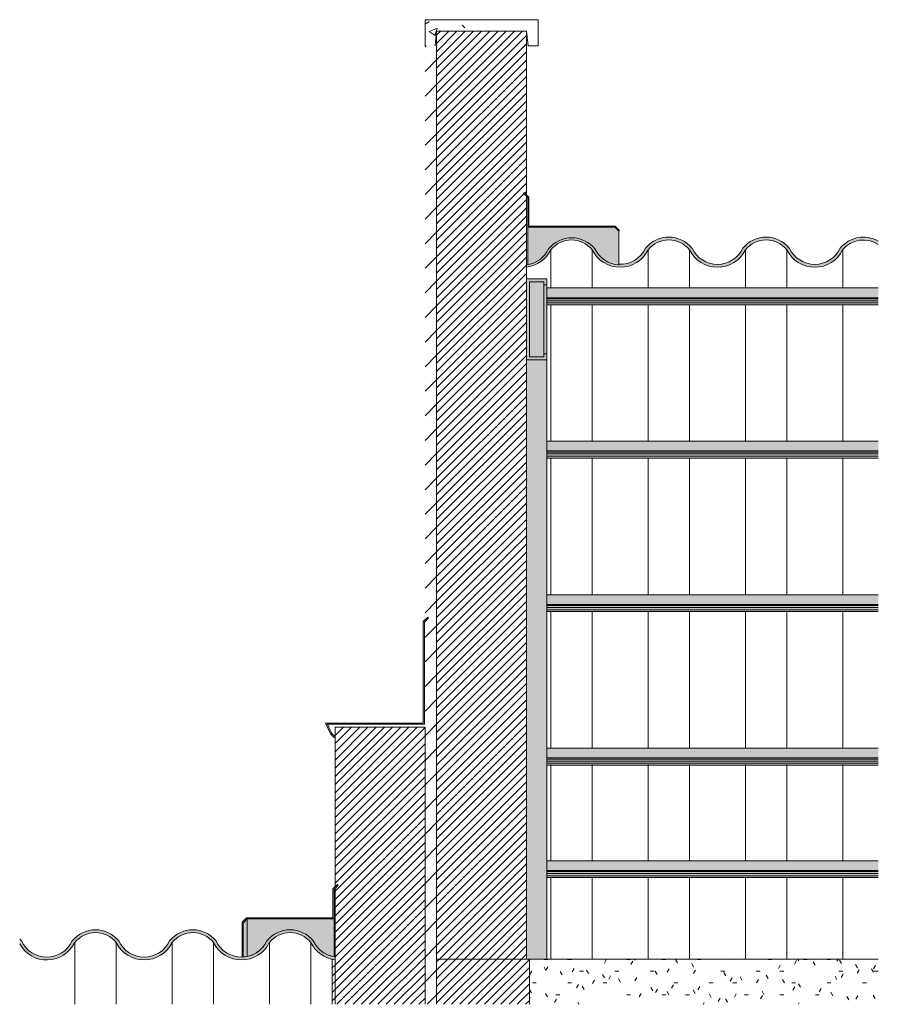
# Model space of a CAD drawing. Header units: metres. Extents: x -28.2 to -1.6, y -1.6 to 5.9.
# Tile 88 of 88: x -3.1 to -1.6, y 2.6 to 4.3. Entities that reach past the tile are written whole.
import ezdxf

# ---------------------------------------------------------------- set-up
doc = ezdxf.new("R2010")
doc.units = ezdxf.units.M
doc.layers.add('A-DETL', color=7, linetype='Continuous', lineweight=5, true_color=0x00a600)
for name, color, linetype, lineweight in [('A-DETL-GENF', 7, 'Continuous', 5), ('A-FLOR', 7, 'Continuous', 5), ('A-FLOR-PATT', 7, 'Continuous', 50), ('A-ROOF', 7, 'Continuous', 5), ('A-WALL-PATT', 7, 'Continuous', 5), ('I-WALL', 7, 'Continuous', 5)]:
    doc.layers.add(name, color=color, linetype=linetype, lineweight=lineweight)
pattern_1 = [(45, (1.288233, 2.812), (-0.007071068, 0.007071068), [])]

# ---------------------------------------------------------------- blocks, each defined once
blk = doc.blocks.new('LONGARINA_STEEL_FRAME - LONGARINA_STEEL_FRAME-1917798-D - Chamada de detalhe 1 Copiar 1 Copiar 1')
at = {"layer": 'A-ROOF', "true_color": 0x4b4b4b}
blk.add_hatch(color=251, dxfattribs=at).paths.add_polyline_path([(-18.08, 3.6835), (-18.045, 3.6835), (-18.045, 3.6937), (-18.05, 3.6937), (-18.05, 3.6886), (-18.075, 3.6886), (-18.075, 3.818), (-18.05, 3.818), (-18.05, 3.813), (-18.045, 3.813), (-18.045, 3.8231), (-18.08, 3.8231), (-18.08, 3.7202)])
at = {"layer": 'A-ROOF', "true_color": 0xd1d1d1}
for points in [[(-18.05, 3.6886), (-18.05, 3.818), (-18.075, 3.818), (-18.075, 3.6886)], [(-18.045, 3.6937), (-18.045, 3.813), (-18.05, 3.813), (-18.05, 3.6937)], [(-17.6589, 3.7906), (-17.4739, 3.7906), (-17.4739, 3.8074), (-18.045, 3.8074), (-18.045, 3.7906), (-17.8438, 3.7906)], [(-17.6589, 3.7886), (-17.4739, 3.7886), (-17.4739, 3.7906), (-18.045, 3.7906), (-18.045, 3.7886), (-17.8438, 3.7886)], [(-17.8438, 3.7854), (-17.4739, 3.7854), (-17.4739, 3.7886), (-18.045, 3.7886), (-18.045, 3.7854), (-18.0287, 3.7854)], [(-17.6589, 3.7815), (-17.4739, 3.7815), (-17.4739, 3.7854), (-18.045, 3.7854), (-18.045, 3.7815), (-17.8438, 3.7815)], [(-17.4739, 3.7782), (-17.4739, 3.7815), (-18.045, 3.7815), (-18.045, 3.7782), (-17.6589, 3.7782)], [(-18.08, 2.65), (-18.045, 2.65), (-18.045, 3.6835), (-18.08, 3.6835), (-18.08, 3.2525)], [(-18.045, 3.5264), (-17.4739, 3.5264), (-17.4739, 3.5432), (-18.045, 3.5432)], [(-18.045, 3.5244), (-17.4739, 3.5244), (-17.4739, 3.5264), (-18.045, 3.5264)], [(-17.4739, 3.5211), (-17.4739, 3.5244), (-18.045, 3.5244), (-18.045, 3.5211), (-17.8438, 3.5211)], [(-18.045, 3.5173), (-17.4739, 3.5173), (-17.4739, 3.5211), (-18.045, 3.5211)], [(-17.8438, 3.514), (-17.4739, 3.514), (-17.4739, 3.5173), (-18.045, 3.5173), (-18.045, 3.514)], [(-18.045, 3.2616), (-17.4739, 3.2616), (-17.4739, 3.2784), (-18.045, 3.2784)], [(-17.4739, 3.2596), (-17.4739, 3.2616), (-18.045, 3.2616), (-18.045, 3.2596)], [(-18.045, 3.2563), (-17.4739, 3.2563), (-17.4739, 3.2596), (-18.045, 3.2596), (-18.045, 3.2586)], [(-17.4739, 3.2525), (-17.4739, 3.2563), (-18.045, 3.2563), (-18.045, 3.2525)], [(-17.4739, 3.2492), (-17.4739, 3.2525), (-18.045, 3.2525), (-18.045, 3.2492)], [(-18.045, 2.9968), (-17.4739, 2.9968), (-17.4739, 3.0136), (-18.045, 3.0136)], [(-17.4739, 2.9948), (-17.4739, 2.9968), (-18.045, 2.9968), (-18.045, 2.9948)], [(-18.045, 2.9915), (-17.4739, 2.9915), (-17.4739, 2.9948), (-18.045, 2.9948), (-18.045, 2.9938)], [(-17.4739, 2.9877), (-17.4739, 2.9915), (-18.045, 2.9915), (-18.045, 2.9877)], [(-18.045, 2.9844), (-17.4739, 2.9844), (-17.4739, 2.9877), (-18.045, 2.9877)], [(-17.4739, 2.8028), (-17.4739, 2.8196), (-18.045, 2.8196), (-18.045, 2.8028)], [(-17.4739, 2.8008), (-17.4739, 2.8028), (-18.045, 2.8028), (-18.045, 2.8008)], [(-18.045, 2.7976), (-17.4739, 2.7976), (-17.4739, 2.8008), (-18.045, 2.8008), (-18.045, 2.7999)], [(-17.4739, 2.7937), (-17.4739, 2.7976), (-18.045, 2.7976), (-18.045, 2.7937)], [(-18.045, 2.7905), (-17.4739, 2.7905), (-17.4739, 2.7937), (-18.045, 2.7937)]]:
    blk.add_hatch(color=254, dxfattribs=at).paths.add_polyline_path(points)
at = {"layer": 'A-ROOF', "lineweight": 15}
for p, q in [((-18.08, 3.8231), (-18.08, 3.6835)), ((-18.045, 3.8231), (-18.08, 3.8231)), ((-18.045, 3.813), (-18.045, 3.8231)), ((-18.075, 3.6886), (-18.075, 3.818)), ((-18.075, 3.818), (-18.05, 3.818)), ((-18.05, 3.818), (-18.05, 3.813)), ((-18.05, 3.813), (-18.045, 3.813)), ((-18.05, 3.6886), (-18.075, 3.6886)), ((-18.045, 3.6937), (-18.05, 3.6937)), ((-18.05, 3.6937), (-18.05, 3.6886)), ((-18.045, 3.6835), (-18.045, 3.6937)), ((-18.08, 3.6835), (-18.045, 3.6835))]:
    blk.add_line(p, q, dxfattribs=at)
at = {"layer": 'A-ROOF', "color": 8, "true_color": 0x808080}
for p, q in [((-18.05, 3.6937), (-18.05, 3.813)), ((-18.045, 3.6937), (-18.045, 3.813)), ((-17.4739, 3.8074), (-18.045, 3.8074)), ((-17.4739, 3.7906), (-18.045, 3.7906)), ((-17.4739, 3.7886), (-18.045, 3.7886)), ((-17.4739, 3.7854), (-18.045, 3.7854)), ((-17.4739, 3.7815), (-18.045, 3.7815)), ((-17.4739, 3.7782), (-18.045, 3.7782)), ((-18.045, 2.65), (-18.045, 3.6835)), ((-17.4739, 3.5432), (-18.045, 3.5432)), ((-17.4739, 3.5264), (-18.045, 3.5264)), ((-17.4739, 3.5244), (-18.045, 3.5244)), ((-17.4739, 3.5211), (-18.045, 3.5211)), ((-17.4739, 3.5173), (-18.045, 3.5173)), ((-17.4739, 3.514), (-18.045, 3.514)), ((-17.4739, 3.2784), (-18.045, 3.2784)), ((-17.4739, 3.2616), (-18.045, 3.2616)), ((-17.4739, 3.2596), (-18.045, 3.2596)), ((-17.4739, 3.2563), (-18.045, 3.2563)), ((-17.4739, 3.2525), (-18.045, 3.2525)), ((-17.4739, 3.2492), (-18.045, 3.2492)), ((-17.4739, 3.0136), (-18.045, 3.0136)), ((-17.4739, 2.9968), (-18.045, 2.9968)), ((-17.4739, 2.9948), (-18.045, 2.9948)), ((-17.4739, 2.9915), (-18.045, 2.9915)), ((-17.4739, 2.9877), (-18.045, 2.9877)), ((-17.4739, 2.9844), (-18.045, 2.9844)), ((-17.4739, 2.8196), (-18.045, 2.8196)), ((-17.4739, 2.8028), (-18.045, 2.8028)), ((-17.4739, 2.8008), (-18.045, 2.8008)), ((-17.4739, 2.7976), (-18.045, 2.7976)), ((-17.4739, 2.7937), (-18.045, 2.7937)), ((-17.4739, 2.7905), (-18.045, 2.7905))]:
    blk.add_line(p, q, dxfattribs=at)

msp = doc.modelspace()

# ---------------------------------------------------------------- hatches: boundary and pattern name
at = {"layer": 'A-DETL-GENF', "true_color": 0x4d4d4d}
h = msp.add_hatch(dxfattribs=at)
h.set_pattern_fill('FP_18', color=251, style=0, pattern_type=2)
h.set_pattern_definition([(50, (1.28823, 2.812), (0.145753, -0.0127516), [0.01524, -0.16764]), (355, (1.28823, 2.812), (-0.0281956, 0.152849), [0.01219, -0.13411]), (100.451, (1.30023, 2.811), (0.117557, 0.1400984), [0.01295, -0.14247]), (46.184, (1.28823, 2.853), (0.2168615, -0.033639), [0.02286, -0.25146]), (96.636, (1.30623, 2.85), (0.189918, 0.197943), [0.01943, -0.21371]), (351.184, (1.28823, 2.853), (0.18992, 0.197941), [0.01829, -0.20117]), (21, (1.30823, 2.843), (0.1212965, -0.0818154), [0.01524, -0.16764]), (326, (1.30823, 2.843), (0.049442, 0.1473543), [0.01219, -0.13411]), (71.451, (1.31823, 2.836), (0.170739, 0.06554), [0.01295, -0.14247]), (37.5, (1.288233, 2.812), (0.0024723, 0.0676433), [0.00671, -0.12578, 0.00671, -0.12944, -0.13462]), (37.5, (1.288233, 2.812), (0.0024723, 0.0676433), [-0.26863, 0.00671, -0.12791]), (7.5, (1.28823, 2.812), (0.0534566, 0.0801431), [0.00671, -0.07092, 0.00671, -0.12273, -0.05131]), (7.5, (1.28823, 2.812), (0.0534566, 0.0801431), [-0.20706, 0.00671, -0.0446]), (327.5, (1.243233, 2.812), (0.1084765, -0.0045819), [0.00671, -0.04409, 0.00671, -0.15179, -0.21031]), (327.5, (1.243233, 2.812), (0.1084765, -0.0045819), [-0.2093, 0.00671, -0.20361]), (317.5, (1.22223, 2.812), (0.1185073, 0.0203419), [0.00671, -0.05933, 0.00671, -0.09855, -0.14935]), (317.5, (1.22223, 2.812), (0.1185073, 0.0203419), [-0.1713, 0.00671, -0.14265])])
h.paths.add_polyline_path([(-2.2142, 4.225), (-2.1968, 4.225), (-2.1968, 4.27), (-2.3918, 4.27), (-2.3918, 4.225), (-2.3744, 4.225), (-2.3718, 4.25), (-2.2168, 4.25)])
at = {"layer": 'A-DETL-GENF', "true_color": 0xff8040}
h = msp.add_hatch(dxfattribs=at)
h.set_pattern_fill('FP_19', color=11, style=0, pattern_type=2)
h.set_pattern_definition([(45, (1.288233, 2.812), (-0.0212132, 0.0212132), [])])
h.paths.add_polyline_path([(-2.3718, 2.572), (-2.3718, 4.225), (-2.3918, 4.225), (-2.3918, 3.235), (-2.3872, 3.2396), (-2.3856, 3.2381), (-2.3918, 3.2319), (-2.3918, 2.572)])
at = {"layer": 'A-DETL-GENF', "true_color": 0x808080}
for points in [[(-2.0577, 3.9051), (-2.0564, 3.9066), (-2.0641, 3.9142), (-2.2128, 3.9142), (-2.2128, 3.9642), (-2.2203, 3.9718), (-2.2219, 3.9702), (-2.2148, 3.9632), (-2.2146, 3.9121), (-2.0648, 3.9121), (-2.0578, 3.9051)], [(-2.5482, 3.0323), (-2.5468, 3.0337), (-2.553, 3.0399), (-2.56, 3.055), (-2.3927, 3.055), (-2.3927, 3.2311), (-2.3856, 3.2381), (-2.3872, 3.2396), (-2.3947, 3.2321), (-2.3947, 3.0571), (-2.5632, 3.0571), (-2.5546, 3.0387), (-2.553, 3.0371)], [(-2.7055, 2.7122), (-2.6984, 2.7193), (-2.5484, 2.7193), (-2.5484, 2.7703), (-2.5413, 2.7774), (-2.5429, 2.7789), (-2.5504, 2.7714), (-2.5504, 2.7214), (-2.6992, 2.7214), (-2.7069, 2.7136)]]:
    msp.add_hatch(color=8, dxfattribs=at).paths.add_polyline_path(points)
at = {"layer": 'A-DETL-GENF', "true_color": 0xebebeb}
for points in [[(-2.0577, 3.8469), (-2.058, 3.9053), (-2.0648, 3.9121), (-2.2148, 3.9121), (-2.2148, 3.8475), (-2.2036, 3.8508), (-2.1935, 3.8566), (-2.185, 3.8648), (-2.1783, 3.8752), (-2.169, 3.884), (-2.158, 3.8902), (-2.1451, 3.8935), (-2.1323, 3.8935), (-2.1197, 3.8901), (-2.1081, 3.8835), (-2.0989, 3.8746), (-2.0931, 3.8653), (-2.0862, 3.8582), (-2.0776, 3.8524), (-2.068, 3.8486), (-2.0615, 3.8475)], [(-2.7036, 2.6539), (-2.6994, 2.6546), (-2.6911, 2.6569), (-2.6875, 2.6585), (-2.6802, 2.6627), (-2.6786, 2.6638), (-2.6704, 2.6717), (-2.6643, 2.6812), (-2.6549, 2.6904), (-2.6435, 2.6968), (-2.6302, 2.7002), (-2.6178, 2.7002), (-2.6051, 2.6968), (-2.5937, 2.6904), (-2.5843, 2.6812), (-2.5778, 2.6711), (-2.5689, 2.6628), (-2.559, 2.6573), (-2.5484, 2.6543), (-2.5484, 2.7193), (-2.6984, 2.7193), (-2.7055, 2.7122), (-2.7055, 2.6539)]]:
    msp.add_hatch(color=7, dxfattribs=at).paths.add_polyline_path(points)
at = {"layer": 'A-DETL-GENF', "true_color": 0xffffff}
for points in [[(-2.2168, 3.8434), (-2.2036, 3.8468), (-2.1921, 3.853), (-2.1823, 3.862), (-2.175, 3.8731), (-2.1666, 3.8812), (-2.1564, 3.8868), (-2.1451, 3.8898), (-2.1327, 3.8896), (-2.1222, 3.8868), (-2.112, 3.8812), (-2.1036, 3.8731), (-2.0963, 3.862), (-2.0863, 3.8529), (-2.0749, 3.8467), (-2.0615, 3.8435), (-2.0488, 3.8435), (-2.036, 3.8467), (-2.0243, 3.853), (-2.0146, 3.862), (-2.0073, 3.8731), (-1.9989, 3.8812), (-1.9887, 3.8868), (-1.9774, 3.8898), (-1.965, 3.8896), (-1.9545, 3.8868), (-1.9443, 3.8812), (-1.9359, 3.8731), (-1.9286, 3.862), (-1.9189, 3.853), (-1.9072, 3.8467), (-1.8938, 3.8435), (-1.8811, 3.8435), (-1.8683, 3.8467), (-1.8566, 3.853), (-1.8469, 3.862), (-1.8396, 3.8731), (-1.8312, 3.8812), (-1.821, 3.8868), (-1.8097, 3.8898), (-1.7981, 3.8898), (-1.7868, 3.8868), (-1.7766, 3.8812), (-1.7682, 3.8731), (-1.7609, 3.862), (-1.7512, 3.853), (-1.7395, 3.8467), (-1.7261, 3.8435), (-1.7134, 3.8435), (-1.7006, 3.8467), (-1.6889, 3.853), (-1.6792, 3.862), (-1.6719, 3.8731), (-1.6635, 3.8812), (-1.6533, 3.8868), (-1.642, 3.8898), (-1.6296, 3.8896), (-1.6191, 3.8868), (-1.6107, 3.8822), (-1.6107, 3.8878), (-1.617, 3.8914), (-1.6304, 3.8947), (-1.6427, 3.8947), (-1.6554, 3.8914), (-1.6668, 3.8849), (-1.6762, 3.8758), (-1.6827, 3.8656), (-1.6916, 3.8573), (-1.7022, 3.8515), (-1.714, 3.8484), (-1.7267, 3.8486), (-1.7379, 3.8515), (-1.7485, 3.8573), (-1.7574, 3.8656), (-1.7639, 3.8758), (-1.7733, 3.8849), (-1.7847, 3.8914), (-1.7981, 3.8947), (-1.8104, 3.8947), (-1.8231, 3.8914), (-1.8345, 3.8849), (-1.8439, 3.8758), (-1.8504, 3.8656), (-1.8593, 3.8573), (-1.8699, 3.8515), (-1.8817, 3.8484), (-1.8944, 3.8486), (-1.9056, 3.8515), (-1.9162, 3.8573), (-1.9251, 3.8656), (-1.9316, 3.8758), (-1.941, 3.8849), (-1.9524, 3.8914), (-1.965, 3.8947), (-1.9781, 3.8947), (-1.9908, 3.8914), (-2.0022, 3.8849), (-2.0116, 3.8758), (-2.0181, 3.8656), (-2.027, 3.8573), (-2.0376, 3.8515), (-2.0494, 3.8484), (-2.0577, 3.8484), (-2.0577, 3.8469), (-2.068, 3.8486), (-2.0776, 3.8524), (-2.0866, 3.8585), (-2.0938, 3.8663), (-2.0989, 3.8746), (-2.1083, 3.8837), (-2.1205, 3.8904), (-2.1329, 3.8935), (-2.1458, 3.8934), (-2.1581, 3.8901), (-2.1699, 3.8833), (-2.1789, 3.8746), (-2.1851, 3.8647), (-2.194, 3.8563), (-2.2036, 3.8508), (-2.2148, 3.8475), (-2.2148, 3.849), (-2.2168, 3.8485)], [(-2.5468, 2.6489), (-2.5468, 2.6539), (-2.559, 2.6573), (-2.5697, 2.6634), (-2.5781, 2.6714), (-2.5843, 2.6812), (-2.5937, 2.6904), (-2.6051, 2.6968), (-2.6185, 2.7002), (-2.6309, 2.7002), (-2.6435, 2.6968), (-2.6549, 2.6904), (-2.6643, 2.6812), (-2.6709, 2.671), (-2.6797, 2.6627), (-2.6904, 2.6569), (-2.7021, 2.6539), (-2.7148, 2.654), (-2.726, 2.6569), (-2.7366, 2.6627), (-2.7455, 2.671), (-2.752, 2.6812), (-2.7614, 2.6904), (-2.7728, 2.6968), (-2.7862, 2.7002), (-2.7986, 2.7002), (-2.8112, 2.6968), (-2.8226, 2.6904), (-2.832, 2.6812), (-2.8386, 2.671), (-2.8474, 2.6627), (-2.8581, 2.6569), (-2.8698, 2.6539), (-2.8825, 2.654), (-2.8937, 2.6569), (-2.9043, 2.6627), (-2.9132, 2.671), (-2.9197, 2.6812), (-2.9291, 2.6904), (-2.9405, 2.6968), (-2.9532, 2.7002), (-2.9663, 2.7002), (-2.9789, 2.6968), (-2.9903, 2.6904), (-2.9997, 2.6812), (-3.0063, 2.671), (-3.0151, 2.6627), (-3.0258, 2.6569), (-3.0375, 2.6539), (-3.0502, 2.654), (-3.0614, 2.6569), (-3.072, 2.6627), (-3.0809, 2.671), (-3.0874, 2.6812), (-3.0902, 2.6839), (-3.0902, 2.6762), (-3.0844, 2.6675), (-3.0747, 2.6585), (-3.063, 2.6522), (-3.0502, 2.6489), (-3.0369, 2.6489), (-3.0241, 2.6522), (-3.0125, 2.6585), (-3.0027, 2.6675), (-2.9955, 2.6786), (-2.987, 2.6866), (-2.9768, 2.6923), (-2.9656, 2.6952), (-2.9532, 2.695), (-2.9426, 2.6923), (-2.9324, 2.6866), (-2.924, 2.6786), (-2.9167, 2.6675), (-2.907, 2.6585), (-2.8953, 2.6522), (-2.8825, 2.6489), (-2.8692, 2.6489), (-2.8564, 2.6522), (-2.8448, 2.6585), (-2.835, 2.6675), (-2.8278, 2.6786), (-2.8193, 2.6866), (-2.8091, 2.6923), (-2.7979, 2.6952), (-2.7862, 2.6952), (-2.7749, 2.6923), (-2.7647, 2.6866), (-2.7563, 2.6786), (-2.749, 2.6675), (-2.7393, 2.6585), (-2.7276, 2.6522), (-2.7148, 2.6489), (-2.7015, 2.6489), (-2.6887, 2.6522), (-2.6769, 2.6586), (-2.6673, 2.6675), (-2.6601, 2.6786), (-2.6512, 2.6869), (-2.6414, 2.6923), (-2.6302, 2.6952), (-2.6178, 2.695), (-2.6072, 2.6923), (-2.597, 2.6866), (-2.5886, 2.6786), (-2.5813, 2.6674), (-2.5715, 2.6584), (-2.5596, 2.6521), (-2.5513, 2.65)]]:
    msp.add_hatch(color=7, dxfattribs=at).paths.add_polyline_path(points)
at = {"layer": 'A-DETL-GENF', "true_color": 0x808080}
h = msp.add_hatch(dxfattribs=at)
h.set_pattern_fill('FP_17', color=8, style=0, pattern_type=2)
h.set_pattern_definition(pattern_1)
h.paths.add_polyline_path([(-2.3918, 2.572), (-2.3918, 3.05), (-2.5468, 3.05), (-2.5468, 2.7749), (-2.5429, 2.7789), (-2.5413, 2.7774), (-2.5468, 2.7719), (-2.5468, 2.572), (-2.5354, 2.572)])
at = {"layer": 'A-FLOR-PATT', "lineweight": 5, "true_color": 0x808080}
h = msp.add_hatch(dxfattribs=at)
h.set_pattern_fill('FP_20', color=8, style=0, pattern_type=2)
h.set_pattern_definition([(0, (1.288233, 2.812), (0.08128, 0.02032), [0.00671, -0.05425, 0.00671, -0.05425, -0.32512]), (0, (1.288233, 2.812), (0.08128, 0.02032), [-0.12192, 0.00671, -0.11521, 0.00671, -0.05425, -0.14224]), (0, (1.288233, 2.812), (0.08128, 0.02032), [-0.3048, 0.00671, -0.03393, 0.00671, -0.09489]), (120, (1.319233, 2.822), (-0.05823764, 0.06023054), [0.00671, -0.05425, 0.00671, -0.37937]), (120, (1.319233, 2.822), (-0.05823764, 0.06023054), [-0.06767, -0.05425, 0.00671, -0.11521, -0.2032]), (120, (1.319233, 2.822), (-0.05823764, 0.06023054), [-0.24384, 0.00671, -0.05425, 0.00671, -0.13553]), (120, (1.319233, 2.822), (-0.05823764, 0.06023054), [-0.31151, -0.03393, 0.00671, -0.09489]), (240, (1.329233, 2.863), (-0.02304236, -0.08055054), [0.00671, -0.05425, 0.00671, -0.37937]), (240, (1.329233, 2.863), (-0.02304236, -0.08055054), [-0.06767, -0.05425, 0.00671, -0.11521, -0.2032]), (240, (1.329233, 2.863), (-0.02304236, -0.08055054), [-0.24384, 0.00671, -0.05425, 0.00671, -0.13553]), (240, (1.329233, 2.863), (-0.02304236, -0.08055054), [-0.31151, -0.03393, 0.00671, -0.09489])])
h.paths.add_polyline_path([(-1.6107, 2.572), (-1.6107, 2.65), (-2.2118, 2.65), (-2.2118, 2.572)])
at = {"layer": 'A-WALL-PATT', "true_color": 0x808080}
h = msp.add_hatch(dxfattribs=at)
h.set_pattern_fill('FP_17', color=8, style=0, pattern_type=2)
h.set_pattern_definition(pattern_1)
h.paths.add_polyline_path([(-2.3718, 2.65), (-2.2168, 2.65), (-2.2168, 3.9652), (-2.2219, 3.9702), (-2.2203, 3.9718), (-2.2168, 3.9682), (-2.2168, 4.25), (-2.3718, 4.25), (-2.3718, 2.8017)])
h = msp.add_hatch(dxfattribs=at)
h.set_pattern_fill('FP_17', color=8, style=0, pattern_type=2)
h.set_pattern_definition(pattern_1)
h.paths.add_polyline_path([(-2.5468, 2.572), (-2.5468, 2.6489), (-2.5518, 2.65), (-2.5518, 2.572)])
h = msp.add_hatch(dxfattribs=at)
h.set_pattern_fill('FP_17', color=8, style=0, pattern_type=2)
h.set_pattern_definition(pattern_1)
h.paths.add_polyline_path([(-2.2118, 2.572), (-2.2118, 2.65), (-2.3718, 2.65), (-2.3718, 2.572), (-2.3504, 2.572)])

# ---------------------------------------------------------------- linework, layer by layer
at = {"layer": 'A-DETL', "color": 7}
for p, q in [((-2.1968, 4.27), (-2.3918, 4.27)), ((-2.3918, 4.27), (-2.3918, 4.225)), ((-2.1968, 4.225), (-2.1968, 4.27)), ((-2.3744, 4.225), (-2.3718, 4.25)), ((-2.3718, 4.25), (-2.2168, 4.25)), ((-2.2168, 4.25), (-2.2142, 4.225)), ((-2.3718, 2.572), (-2.3718, 4.225)), ((-2.2142, 4.225), (-2.1968, 4.225)), ((-2.2219, 3.9702), (-2.2203, 3.9718)), ((-2.2148, 3.9632), (-2.2219, 3.9702)), ((-2.2203, 3.9718), (-2.2128, 3.9642)), ((-2.2148, 3.9121), (-2.2148, 3.9632)), ((-2.2128, 3.9642), (-2.2128, 3.9142)), ((-2.2148, 3.8475), (-2.2148, 3.9121)), ((-2.0648, 3.9121), (-2.2148, 3.9121)), ((-2.2128, 3.9142), (-2.0641, 3.9142)), ((-2.0577, 3.9051), (-2.0648, 3.9121)), ((-2.0641, 3.9142), (-2.0563, 3.9065)), ((-2.0563, 3.9065), (-2.0577, 3.9051)), ((-2.0577, 3.9051), (-2.0577, 3.8469)), ((-2.175, 3.8731), (-2.175, 3.8074)), ((-2.1036, 3.8731), (-2.1036, 3.8074)), ((-2.0073, 3.8731), (-2.0073, 3.8074)), ((-1.9359, 3.8731), (-1.9359, 3.8074)), ((-1.8396, 3.8731), (-1.8396, 3.8074)), ((-1.7682, 3.8731), (-1.7682, 3.8074)), ((-1.6719, 3.8731), (-1.6719, 3.8074)), ((-2.2168, 3.8485), (-2.2168, 3.8434)), ((-2.175, 3.7782), (-2.175, 3.5432)), ((-2.1036, 3.7782), (-2.1036, 3.5432)), ((-2.0073, 3.7782), (-2.0073, 3.5432)), ((-1.9359, 3.7782), (-1.9359, 3.5432)), ((-1.8396, 3.7782), (-1.8396, 3.5432)), ((-1.7682, 3.7782), (-1.7682, 3.5432)), ((-1.6719, 3.7782), (-1.6719, 3.5432)), ((-2.175, 3.514), (-2.175, 3.2784)), ((-2.1036, 3.514), (-2.1036, 3.2784)), ((-2.0073, 3.514), (-2.0073, 3.2784)), ((-1.9359, 3.514), (-1.9359, 3.2784)), ((-1.8396, 3.514), (-1.8396, 3.2784)), ((-1.7682, 3.514), (-1.7682, 3.2784)), ((-1.6719, 3.514), (-1.6719, 3.2784)), ((-2.175, 3.2492), (-2.175, 3.0136)), ((-2.1036, 3.2492), (-2.1036, 3.0136)), ((-2.0073, 3.2492), (-2.0073, 3.0136)), ((-1.9359, 3.2492), (-1.9359, 3.0136)), ((-1.8396, 3.2492), (-1.8396, 3.0136)), ((-1.7682, 3.2492), (-1.7682, 3.0136)), ((-1.6719, 3.2492), (-1.6719, 3.0136)), ((-2.3947, 3.2321), (-2.3872, 3.2396)), ((-2.3947, 3.0571), (-2.3947, 3.2321)), ((-2.3856, 3.2381), (-2.3927, 3.2311)), ((-2.3927, 3.2311), (-2.3927, 3.055)), ((-2.3872, 3.2396), (-2.3856, 3.2381)), ((-2.5546, 3.0387), (-2.5632, 3.0571)), ((-2.5632, 3.0571), (-2.3947, 3.0571)), ((-2.5468, 3.055), (-2.56, 3.055)), ((-2.56, 3.055), (-2.553, 3.0399)), ((-2.553, 3.0399), (-2.5468, 3.0337)), ((-2.3927, 3.055), (-2.5468, 3.055)), ((-2.3918, 3.05), (-2.5468, 3.05)), ((-2.5468, 3.05), (-2.5468, 2.7749)), ((-2.3918, 2.572), (-2.3918, 3.05)), ((-2.5482, 3.0323), (-2.5546, 3.0387)), ((-2.5468, 3.0337), (-2.5482, 3.0323)), ((-2.175, 2.9856), (-2.175, 2.8196)), ((-2.1036, 2.9856), (-2.1036, 2.8196)), ((-2.0073, 2.9856), (-2.0073, 2.8196)), ((-1.9359, 2.9856), (-1.9359, 2.8196)), ((-1.8396, 2.9856), (-1.8396, 2.8196)), ((-1.7682, 2.9856), (-1.7682, 2.8196)), ((-1.6719, 2.9856), (-1.6719, 2.8196)), ((-2.175, 2.7905), (-2.175, 2.65)), ((-2.1036, 2.7905), (-2.1036, 2.65)), ((-2.0073, 2.7905), (-2.0073, 2.65)), ((-1.9359, 2.7905), (-1.9359, 2.65)), ((-1.8396, 2.7905), (-1.8396, 2.65)), ((-1.7682, 2.7905), (-1.7682, 2.65)), ((-1.6719, 2.7905), (-1.6719, 2.65)), ((-2.5504, 2.7714), (-2.5429, 2.7789)), ((-2.5504, 2.7214), (-2.5504, 2.7714)), ((-2.5413, 2.7774), (-2.5484, 2.7703)), ((-2.5484, 2.7703), (-2.5484, 2.7193)), ((-2.5468, 2.7719), (-2.5468, 2.6539)), ((-2.5429, 2.7789), (-2.5413, 2.7774)), ((-2.7069, 2.7136), (-2.6992, 2.7214)), ((-2.6984, 2.7193), (-2.7055, 2.7122)), ((-2.6992, 2.7214), (-2.5504, 2.7214)), ((-2.5484, 2.7193), (-2.6984, 2.7193)), ((-2.6984, 2.7193), (-2.6984, 2.6545)), ((-2.5484, 2.6543), (-2.5484, 2.7193)), ((-2.7055, 2.7122), (-2.7069, 2.7136)), ((-2.7069, 2.7136), (-2.7069, 2.6535)), ((-2.7055, 2.7122), (-2.7055, 2.6539)), ((-2.9955, 2.6786), (-2.9955, 2.572)), ((-2.924, 2.6786), (-2.924, 2.572)), ((-2.8278, 2.6786), (-2.8278, 2.572)), ((-2.7563, 2.6786), (-2.7563, 2.572)), ((-2.6601, 2.6786), (-2.6601, 2.572)), ((-2.5886, 2.6786), (-2.5886, 2.572)), ((-2.5468, 2.6539), (-2.5468, 2.6489)), ((-2.5468, 2.6489), (-2.5468, 2.572))]:
    msp.add_line(p, q, dxfattribs=at)
for centre, radius, start, end in [((-2.1389, 3.8429), 0.051, 38.3833, 141.6167), ((-2.1393, 3.8441), 0.046, 39.0571, 140.9429), ((-1.9716, 3.8441), 0.051, 38.3833, 141.6167), ((-1.9716, 3.8441), 0.046, 39.0571, 140.9429), ((-1.8039, 3.8441), 0.051, 38.3833, 141.6167), ((-1.8039, 3.8441), 0.046, 39.0571, 140.9429), ((-1.6362, 3.8441), 0.051, 59.7524, 141.6167), ((-1.6362, 3.8441), 0.046, 56.1959, 140.9429), ((-2.2231, 3.8966), 0.0535, 276.7983, 333.9817), ((-2.2227, 3.8954), 0.0485, 279.3934, 334.6223), ((-2.0554, 3.8966), 0.0535, 206.0183, 333.9817), ((-2.055, 3.8954), 0.0485, 205.3777, 266.8005), ((-2.0554, 3.8966), 0.0485, 267.2859, 334.6223), ((-1.8877, 3.8966), 0.0535, 206.0183, 333.9817), ((-1.8877, 3.8966), 0.0485, 205.3777, 334.6223), ((-1.72, 3.8966), 0.0535, 206.0183, 333.9817), ((-1.72, 3.8966), 0.0485, 205.3777, 334.6223), ((-2.2231, 3.8966), 0.0485, 277.5025, 279.9492), ((-2.9597, 2.6496), 0.051, 38.3833, 141.6167), ((-2.792, 2.6496), 0.051, 38.3833, 141.6167), ((-2.6243, 2.6496), 0.051, 38.3833, 141.6167), ((-3.1274, 2.6496), 0.051, 38.3833, 42.6733), ((-2.9597, 2.6496), 0.046, 39.0571, 140.9429), ((-2.792, 2.6496), 0.046, 39.0571, 140.9429), ((-2.6243, 2.6496), 0.046, 39.0571, 140.9429), ((-3.0436, 2.702), 0.0535, 209.0192, 333.9817), ((-3.0436, 2.702), 0.0485, 205.3777, 334.6223), ((-2.8759, 2.702), 0.0535, 206.0183, 333.9817), ((-2.8759, 2.702), 0.0485, 205.3777, 334.6223), ((-2.7082, 2.702), 0.0535, 206.0183, 333.9817), ((-2.7082, 2.702), 0.0485, 205.3777, 334.6223), ((-2.7082, 2.702), 0.0485, 316.8648, 321.1967), ((-2.5405, 2.702), 0.0535, 206.0183, 263.2017), ((-2.5405, 2.702), 0.0485, 205.3777, 262.4975), ((-2.7082, 2.702), 0.0485, 275.4216, 280.4642), ((-2.7082, 2.702), 0.0485, 288.9563, 294.1879), ((-2.7082, 2.702), 0.0485, 302.6578, 307.7315), ((-2.5405, 2.702), 0.0485, 233.4777, 239.0795), ((-2.5405, 2.702), 0.0485, 247.5278, 253.5231)]:
    msp.add_arc(centre, radius, start, end, dxfattribs=at)
at = {"layer": 'A-FLOR'}
msp.add_line((-1.6107, 2.65), (-2.2118, 2.65), dxfattribs=at)
at = {"layer": 'I-WALL'}
for p, q in [((-2.3718, 4.25), (-2.3718, 4.225)), ((-2.2168, 3.9682), (-2.2168, 4.25)), ((-2.2168, 3.8485), (-2.2168, 3.9652)), ((-2.2168, 2.65), (-2.2168, 3.8434)), ((-2.5513, 2.65), (-2.5518, 2.65)), ((-2.5518, 2.65), (-2.5518, 2.572)), ((-2.3718, 2.65), (-2.2118, 2.65)), ((-2.2118, 2.572), (-2.2118, 2.65))]:
    msp.add_line(p, q, dxfattribs=at)

# ---------------------------------------------------------------- block references
at = {"layer": 'A-ROOF', "color": 8, "true_color": 0x808080}
msp.add_blockref('LONGARINA_STEEL_FRAME - LONGARINA_STEEL_FRAME-1917798-D - Chamada de detalhe 1 Copiar 1 Copiar 1', (15.8632, 0), dxfattribs=at)

doc.saveas('drawing.dxf')
